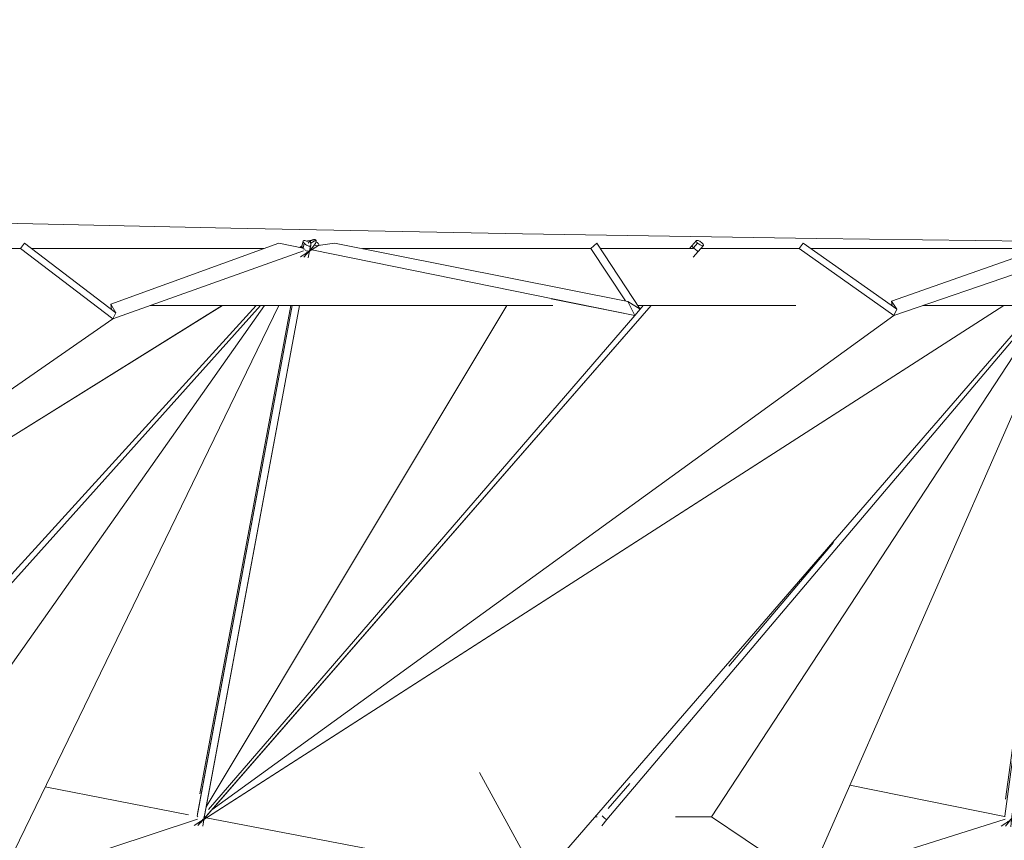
# Model space of a CAD drawing. Header units: inches. Extents: x 424 to 2043, y -237 to 445.
# Tile 215 of 256: x 597.13 to 604.06, y 228.41 to 234.18. Entities that reach past the tile are written whole.
import ezdxf

# ---------------------------------------------------------------- set-up
doc = ezdxf.new("R2010")
doc.units = ezdxf.units.IN
doc.header["$MEASUREMENT"] = 0
for name, color, linetype, lineweight in [('A-FLOR', 192, 'Continuous', 9), ('A-GLAZ-CURT', 52, 'Continuous', 9), ('A-ROOF', 132, 'Continuous', 9), ('A-WALL', 113, 'Continuous', 9)]:
    doc.layers.add(name, color=color, linetype=linetype, lineweight=lineweight)

# ---------------------------------------------------------------- blocks, each defined once
blk = doc.blocks.new('Family2 - Family2-157033-East')
at = {"layer": 'A-GLAZ-CURT'}
for p, q in [((59.3131, 17.6198), (59.2953, 17.6087)), ((59.4092, 17.6605), (59.3733, 17.6381)), ((59.301, 17.5416), (59.3224, 17.5549)), ((59.325, 17.5404), (59.3853, 17.6076)), ((52.9309, 13.5809), (58.7511, 17.1997)), ((58.9897, 17.1997), (55.2762, 13.1212)), ((58.9897, 17.1997), (55.2762, 13.1212)), ((55.7714, 13.58), (59.0193, 17.1997))]:
    blk.add_line(p, q, dxfattribs=at)
for points, knots in [([(59.4092, 17.6605), (59.4101, 17.6596), (59.4113, 17.6576), (59.412, 17.6536), (59.4115, 17.6494), (59.4104, 17.6457), (59.409, 17.6417), (59.4069, 17.6373), (59.4043, 17.6327), (59.402, 17.6291), (59.3995, 17.6253), (59.3967, 17.6214), (59.3936, 17.6174), (59.3903, 17.6134), (59.3868, 17.6094), (59.3831, 17.6052), (59.3792, 17.601), (59.3751, 17.5969), (59.3709, 17.5928), (59.3665, 17.5886), (59.3621, 17.5847), (59.3592, 17.5822), (59.3578, 17.581)], [0, 0, 0, 0, 0.0416667, 0.0833333, 0.125, 0.1458333, 0.1666667, 0.2083333, 0.2291667, 0.25, 0.2708333, 0.2916667, 0.3125, 0.3333333, 0.3541667, 0.375, 0.3958333, 0.4166667, 0.4375, 0.4583333, 0.4791667, 0.4978546, 0.4978546, 0.4978546, 0.4978546]), ([(59.3677, 17.653), (59.3687, 17.6535), (59.3711, 17.6548), (59.3749, 17.6565), (59.379, 17.6583), (59.3842, 17.6604), (59.3891, 17.6619), (59.3934, 17.6629), (59.3975, 17.6635), (59.402, 17.6636), (59.4063, 17.6627), (59.4084, 17.6613), (59.4092, 17.6605)], [0.7152991, 0.7152991, 0.7152991, 0.7152991, 0.7291667, 0.75, 0.7708333, 0.7916667, 0.8333333, 0.8541667, 0.875, 0.9166667, 0.9583333, 1, 1, 1, 1]), ([(59.3319, 17.5611), (59.3308, 17.5603), (59.3293, 17.5594), (59.3279, 17.5584), (59.3275, 17.5582)], [0.61104977, 0.61104977, 0.61104977, 0.61104977, 0.625, 0.62986714, 0.62986714, 0.62986714, 0.62986714]), ([(59.3466, 17.5719), (59.3455, 17.571), (59.3427, 17.5688), (59.3394, 17.5664), (59.3373, 17.5649), (59.3369, 17.5646)], [0.54698295, 0.54698295, 0.54698295, 0.54698295, 0.5625, 0.58333333, 0.58931479, 0.58931479, 0.58931479, 0.58931479])]:
    blk.add_open_spline(points, degree=3, knots=knots, dxfattribs=at)
blk.add_open_spline([(59.3573, 17.5806), (59.3569, 17.5802), (59.3565, 17.5799), (59.3561, 17.5796)], degree=3, dxfattribs=at)
blk = doc.blocks.new('Family2 - Family2-157035-East')
at = {"layer": 'A-GLAZ-CURT'}
for p, q in [((58.5794, 13.5384), (58.6426, 13.6108)), ((58.5525, 13.5392), (58.5748, 13.5531))]:
    blk.add_line(p, q, dxfattribs=at)
for points, knots in [([(58.6322, 13.5996), (58.6317, 13.5991), (58.6297, 13.5971), (58.6268, 13.5942), (58.6244, 13.5919), (58.6234, 13.5909)], [0.40815195, 0.40815195, 0.40815195, 0.40815195, 0.41666667, 0.4375, 0.45112098, 0.45112098, 0.45112098, 0.45112098]), ([(58.648, 13.6173), (58.6473, 13.6165), (58.6455, 13.6142), (58.6424, 13.6106), (58.6393, 13.6071), (58.6374, 13.6051), (58.6368, 13.6044)], [0.32024736, 0.32024736, 0.32024736, 0.32024736, 0.33333333, 0.35416667, 0.375, 0.38467864, 0.38467864, 0.38467864, 0.38467864]), ([(58.5951, 13.5671), (58.5945, 13.5667), (58.5935, 13.5659), (58.5925, 13.5651), (58.592, 13.5648)], [0.57601792, 0.57601792, 0.57601792, 0.57601792, 0.58333333, 0.5891945, 0.5891945, 0.5891945, 0.5891945])]:
    blk.add_open_spline(points, degree=3, knots=knots, dxfattribs=at)
for points in [[(58.6126, 13.5812), (58.6122, 13.5809), (58.6118, 13.5805), (58.6113, 13.5801)], [(58.6151, 13.5834), (58.6145, 13.5829), (58.6139, 13.5824), (58.6133, 13.5819)]]:
    blk.add_open_spline(points, degree=3, dxfattribs=at)
blk = doc.blocks.new('Family2 - Family2-157036-East')
at = {"layer": 'A-GLAZ-CURT'}
for p, q in [((64.7977, 17.6192), (64.781, 17.6085)), ((64.8925, 17.6618), (64.8565, 17.6387)), ((64.7825, 17.5382), (64.807, 17.5539)), ((64.8096, 17.5374), (64.8711, 17.6101)), ((58.6203, 13.5817), (64.2556, 17.1999)), ((64.4925, 17.1999), (60.9822, 13.1468)), ((64.4925, 17.1999), (60.9822, 13.1468)), ((61.4605, 13.5806), (64.5239, 17.1999)), ((63.0556, 15.5316), (62.3186, 14.6609)), ((60.5632, 13.9118), (60.9822, 13.1468)), ((60.9822, 13.1468), (60.5632, 13.9118)), ((61.6203, 13.8359), (61.4698, 13.6581)), ((58.6146, 13.5335), (58.6214, 13.5833)), ((60.9822, 13.1468), (58.6372, 13.5925)), ((60.9822, 13.1468), (58.6372, 13.5925)), ((61.4231, 13.5364), (61.4605, 13.5806)), ((60.3852, 13.2487), (60.9822, 13.1468)), ((60.9822, 13.1468), (60.3852, 13.2487)), ((58.5188, 13.2), (58.0321, 9.6045)), ((58.5089, 13.2), (58.0381, 9.7219)), ((58.058, 9.5608), (61.1383, 13.2)), ((58.0851, 9.6218), (58.5695, 13.2)), ((60.089, 13.2), (58.0926, 9.6681)), ((61.0821, 13.2), (59.9111, 11.8166)), ((58.1122, 9.6544), (60.9822, 13.1468)), ((58.1122, 9.6544), (60.9822, 13.1468)), ((59.7147, 11.5845), (59.154, 10.9221)), ((58.0926, 9.6681), (58.0911, 9.6664))]:
    blk.add_line(p, q, dxfattribs=at)
blk.add_ellipse((61.4376, 13.6), major_axis=(-0.0229, 0.0194), ratio=0.09125, start_param=1.124845, end_param=3.21924, dxfattribs=at)
for points, knots in [([(64.8925, 17.6618), (64.8934, 17.661), (64.8947, 17.659), (64.8955, 17.6551), (64.8952, 17.651), (64.8942, 17.6473), (64.8929, 17.6434), (64.891, 17.639), (64.8885, 17.6343), (64.8864, 17.6307), (64.884, 17.6269), (64.8813, 17.623), (64.8783, 17.619), (64.8752, 17.615), (64.8718, 17.6109), (64.8682, 17.6067), (64.8644, 17.6024), (64.8605, 17.5982), (64.8564, 17.594), (64.8521, 17.5898), (64.8482, 17.5861), (64.8458, 17.5839), (64.8448, 17.583)], [0, 0, 0, 0, 0.0416667, 0.0833333, 0.125, 0.1458333, 0.1666667, 0.2083333, 0.2291667, 0.25, 0.2708333, 0.2916667, 0.3125, 0.3333333, 0.3541667, 0.375, 0.3958333, 0.4166667, 0.4375, 0.4583333, 0.4791667, 0.4926126, 0.4926126, 0.4926126, 0.4926126]), ([(64.8521, 17.6536), (64.8528, 17.6539), (64.8548, 17.655), (64.8582, 17.6567), (64.8622, 17.6586), (64.8674, 17.6608), (64.8723, 17.6625), (64.8766, 17.6636), (64.8807, 17.6643), (64.8852, 17.6646), (64.8895, 17.6638), (64.8917, 17.6626), (64.8925, 17.6618)], [0.720175, 0.720175, 0.720175, 0.720175, 0.7291667, 0.75, 0.7708333, 0.7916667, 0.8333333, 0.8541667, 0.875, 0.9166667, 0.9583333, 1, 1, 1, 1]), ([(64.816, 17.5599), (64.8157, 17.5597), (64.8141, 17.5586), (64.8126, 17.5576), (64.8113, 17.5567)], [0.62155104, 0.62155104, 0.62155104, 0.62155104, 0.625, 0.6422541, 0.6422541, 0.6422541, 0.6422541]), ([(64.8327, 17.5727), (64.8316, 17.5717), (64.8289, 17.5695), (64.8257, 17.5671), (64.8237, 17.5656), (64.8233, 17.5652)], [0.54735054, 0.54735054, 0.54735054, 0.54735054, 0.5625, 0.58333333, 0.58931735, 0.58931735, 0.58931735, 0.58931735]), ([(58.0728, 9.5835), (58.073, 9.584), (58.0739, 9.5857), (58.0747, 9.5874), (58.0752, 9.5886), (58.0752, 9.5886)], [0.5112594, 0.5112594, 0.5112594, 0.5112594, 0.52083333, 0.54166667, 0.54167372, 0.54167372, 0.54167372, 0.54167372]), ([(58.0829, 9.6103), (58.0835, 9.6127), (58.0843, 9.6166), (58.0849, 9.6203), (58.0851, 9.6218)], [0.66666667, 0.66666667, 0.66666667, 0.66666667, 0.70833333, 0.73509485, 0.73509485, 0.73509485, 0.73509485])]:
    blk.add_open_spline(points, degree=3, knots=knots, dxfattribs=at)
for points in [[(64.8432, 17.5816), (64.8428, 17.5812), (64.8424, 17.5809), (64.8419, 17.5805)], [(58.5774, 13.6013), (58.5766, 13.602), (58.5759, 13.6026), (58.5751, 13.6033)], [(58.6205, 13.5818), (58.6204, 13.5817), (58.6204, 13.5817), (58.6203, 13.5817)], [(58.0782, 9.5958), (58.079, 9.5979), (58.0798, 9.6), (58.0805, 9.6021)]]:
    blk.add_open_spline(points, degree=3, dxfattribs=at)
blk = doc.blocks.new('Family2 - Family2-157038-East')
at = {"layer": 'A-GLAZ-CURT'}
for p, q in [((64.2667, 13.5342), (64.3317, 13.6135)), ((64.2367, 13.5353), (64.2627, 13.552)), ((58.0797, 9.5822), (63.7144, 13.2)), ((63.9561, 13.2), (60.5105, 9.165)), ((63.9561, 13.2), (60.5105, 9.165)), ((61.021, 9.581), (63.9923, 13.2)), ((61.711, 10.4904), (61.0379, 9.6705)), ((60.0704, 9.9216), (60.5105, 9.165)), ((60.5105, 9.165), (60.0704, 9.9216)), ((58.0762, 9.5308), (58.0806, 9.5837)), ((60.5105, 9.165), (58.0973, 9.5935)), ((60.5105, 9.165), (58.0973, 9.5935)), ((60.9818, 9.5332), (61.021, 9.581)), ((59.9049, 9.2504), (60.5105, 9.165)), ((60.5105, 9.165), (59.9049, 9.2504)), ((57.988, 9.2), (57.6844, 5.608)), ((57.997, 9.2), (57.6931, 5.6051)), ((57.7198, 5.56), (60.7082, 9.2)), ((57.746, 5.6245), (58.0482, 9.2)), ((59.6275, 9.2), (57.7535, 5.6702)), ((57.773, 5.6558), (60.5105, 9.165)), ((57.773, 5.6558), (60.5105, 9.165)), ((60.0131, 8.4223), (59.243, 7.4843)), ((58.5794, 6.676), (58.3691, 6.4199)), ((57.7535, 5.6702), (57.7494, 5.6651))]:
    blk.add_line(p, q, dxfattribs=at)
blk.add_ellipse((60.9978, 9.6), major_axis=(-0.0232, 0.019), ratio=0.070233, start_param=1.092963, end_param=3.187358, dxfattribs=at)
for points, knots in [([(64.3211, 13.6013), (64.3205, 13.6007), (64.3185, 13.5986), (64.3156, 13.5956), (64.3133, 13.5932), (64.3124, 13.5923)], [0.40701591, 0.40701591, 0.40701591, 0.40701591, 0.41666667, 0.4375, 0.4508046, 0.4508046, 0.4508046, 0.4508046]), ([(64.3361, 13.619), (64.3355, 13.6181), (64.3337, 13.6159), (64.3307, 13.6122), (64.3278, 13.6087), (64.3259, 13.6067), (64.3254, 13.606)], [0.32010817, 0.32010817, 0.32010817, 0.32010817, 0.33333333, 0.35416667, 0.375, 0.38418611, 0.38418611, 0.38418611, 0.38418611]), ([(64.2848, 13.5679), (64.2842, 13.5675), (64.2832, 13.5666), (64.2821, 13.5658), (64.2817, 13.5655)], [0.57569802, 0.57569802, 0.57569802, 0.57569802, 0.58333333, 0.58946881, 0.58946881, 0.58946881, 0.58946881]), ([(57.7436, 5.6099), (57.7437, 5.6104), (57.7441, 5.6119), (57.7446, 5.6147), (57.7451, 5.6173), (57.7453, 5.6186), (57.7453, 5.6188)], [0.6595742, 0.6595742, 0.6595742, 0.6595742, 0.66666667, 0.6875, 0.70833333, 0.71219921, 0.71219921, 0.71219921, 0.71219921]), ([(57.7347, 5.5844), (57.735, 5.5849), (57.7357, 5.5864), (57.7364, 5.5881), (57.7368, 5.5892)], [0.51216471, 0.51216471, 0.51216471, 0.51216471, 0.52083333, 0.54039749, 0.54039749, 0.54039749, 0.54039749])]:
    blk.add_open_spline(points, degree=3, knots=knots, dxfattribs=at)
for points in [[(64.3018, 13.5823), (64.3014, 13.5819), (64.3009, 13.5815), (64.3005, 13.5811)], [(58.0355, 9.6017), (58.0345, 9.6025), (58.0336, 9.6032), (58.0327, 9.604)], [(58.0797, 9.5822), (58.0796, 9.5822), (58.0796, 9.5821), (58.0795, 9.5821)], [(57.746, 5.6245), (57.746, 5.6246), (57.746, 5.6248), (57.746, 5.6249)], [(57.7397, 5.5966), (57.7405, 5.5989), (57.7412, 5.6012), (57.7419, 5.6034)]]:
    blk.add_open_spline(points, degree=3, dxfattribs=at)
blk = doc.blocks.new('Family2 - Family2-157058-East')
at = {"layer": 'A-GLAZ-CURT'}
for p, q in [((59.3122, 17.616), (59.3092, 17.6127)), ((59.3681, 17.6522), (59.3563, 17.639)), ((59.3567, 17.5359), (59.3724, 17.6202)), ((59.325, 17.5404), (59.343, 17.5605)), ((55.7714, 13.58), (59.0193, 17.1997)), ((56.5087, 13.6), (59.0488, 17.1997)), ((59.1485, 17.1997), (57.1685, 13.1204)), ((59.1485, 17.1997), (57.1685, 13.1204)), ((59.2433, 17.1997), (58.577, 13.6213)), ((59.2331, 17.1997), (58.5932, 13.763)), ((58.6206, 13.5827), (59.2941, 17.1997)), ((58.5131, 13.6153), (57.504, 13.8117)), ((57.1685, 13.1204), (58.5769, 13.584)), ((57.1685, 13.1204), (58.5769, 13.584)), ((58.5525, 13.5392), (58.6194, 13.5809))]:
    blk.add_line(p, q, dxfattribs=at)
for points, knots in [([(59.3483, 17.6522), (59.349, 17.6526), (59.3511, 17.6537), (59.3539, 17.6548), (59.3566, 17.6554), (59.3592, 17.6558), (59.3622, 17.6556), (59.3654, 17.6544), (59.3673, 17.653), (59.3681, 17.6522)], [0.7735543, 0.7735543, 0.7735543, 0.7735543, 0.7916667, 0.8333333, 0.8541667, 0.875, 0.9166667, 0.9583333, 1, 1, 1, 1]), ([(59.3681, 17.6522), (59.369, 17.6513), (59.3705, 17.6493), (59.3722, 17.6455), (59.3731, 17.6417), (59.3735, 17.6382), (59.3738, 17.6346), (59.3737, 17.6307), (59.3734, 17.6272), (59.3733, 17.6259), (59.3732, 17.6256)], [0, 0, 0, 0, 0.0416667, 0.0833333, 0.125, 0.1458333, 0.1666667, 0.2083333, 0.2291667, 0.2343009, 0.2343009, 0.2343009, 0.2343009]), ([(59.3489, 17.5677), (59.3482, 17.5667), (59.3467, 17.5648), (59.3439, 17.5615), (59.3419, 17.5593), (59.3407, 17.5581)], [0.58333333, 0.58333333, 0.58333333, 0.58333333, 0.60416667, 0.625, 0.65796747, 0.65796747, 0.65796747, 0.65796747]), ([(59.3566, 17.5793), (59.3562, 17.5786), (59.3553, 17.5771), (59.3544, 17.5756), (59.3539, 17.5749)], [0.50765776, 0.50765776, 0.50765776, 0.50765776, 0.52083333, 0.53555752, 0.53555752, 0.53555752, 0.53555752])]:
    blk.add_open_spline(points, degree=3, knots=knots, dxfattribs=at)
blk = doc.blocks.new('Family2 - Family2-157061-East')
at = {"layer": 'A-GLAZ-CURT'}
for p, q in [((58.6146, 13.5335), (58.6267, 13.6229)), ((58.5794, 13.5384), (58.5981, 13.5598))]:
    blk.add_line(p, q, dxfattribs=at)
for points, knots in [([(58.6047, 13.5683), (58.604, 13.5673), (58.6026, 13.5653), (58.6, 13.562), (58.5981, 13.5598), (58.5969, 13.5585)], [0.58333333, 0.58333333, 0.58333333, 0.58333333, 0.60416667, 0.625, 0.65775584, 0.65775584, 0.65775584, 0.65775584]), ([(58.6118, 13.5798), (58.6115, 13.5791), (58.6106, 13.5776), (58.6098, 13.5761), (58.6093, 13.5753)], [0.50899953, 0.50899953, 0.50899953, 0.50899953, 0.52083333, 0.53663401, 0.53663401, 0.53663401, 0.53663401])]:
    blk.add_open_spline(points, degree=3, knots=knots, dxfattribs=at)
blk = doc.blocks.new('Family2 - Family2-157062-East')
at = {"layer": 'A-GLAZ-CURT'}
for p, q in [((64.8508, 17.6525), (64.8405, 17.6404)), ((64.8444, 17.532), (64.8565, 17.6218)), ((64.7964, 17.6146), (64.7941, 17.612)), ((64.8096, 17.5374), (64.8294, 17.5608)), ((61.4605, 13.5806), (64.5239, 17.1999)), ((62.1972, 13.6), (64.5544, 17.1999)), ((64.6523, 17.1999), (62.8745, 13.146)), ((64.6523, 17.1999), (62.8745, 13.146)), ((64.7488, 17.1999), (64.2621, 13.6049)), ((64.7389, 17.1999), (64.2686, 13.7254)), ((64.3099, 13.5833), (64.7994, 17.1999)), ((63.0556, 15.5316), (62.3186, 14.6609)), ((61.6203, 13.8359), (61.4698, 13.6581)), ((64.2604, 13.6036), (63.171, 13.8221)), ((62.8745, 13.146), (62.1972, 13.6)), ((62.8745, 13.146), (62.1972, 13.6)), ((64.2621, 13.6046), (64.2607, 13.6038)), ((61.4231, 13.5364), (61.4605, 13.5806)), ((62.8745, 13.146), (64.2651, 13.5839)), ((62.8745, 13.146), (64.2651, 13.5839)), ((64.2367, 13.5353), (64.3088, 13.5817)), ((58.0356, 9.5539), (63.7144, 13.2)), ((58.0997, 9.6101), (61.1383, 13.2)), ((61.0821, 13.2), (59.9111, 11.8166)), ((58.1327, 9.6488), (62.8745, 13.146)), ((58.1327, 9.6488), (62.8745, 13.146)), ((59.7147, 11.5845), (59.154, 10.9221)), ((58.0926, 9.6681), (58.0911, 9.6664))]:
    blk.add_line(p, q, dxfattribs=at)
blk.add_ellipse((61.4376, 13.6), major_axis=(-0.0229, 0.0194), ratio=0.09125, start_param=1.124845, end_param=3.21924, dxfattribs=at)
for points, knots in [([(64.8324, 17.6525), (64.8326, 17.6526), (64.8342, 17.6535), (64.8365, 17.6545), (64.8392, 17.6553), (64.8417, 17.6557), (64.8448, 17.6556), (64.848, 17.6546), (64.8499, 17.6533), (64.8508, 17.6525)], [0.7857988, 0.7857988, 0.7857988, 0.7857988, 0.7916667, 0.8333333, 0.8541667, 0.875, 0.9166667, 0.9583333, 1, 1, 1, 1]), ([(64.8508, 17.6525), (64.8517, 17.6517), (64.8532, 17.6498), (64.8551, 17.6461), (64.8562, 17.6423), (64.8568, 17.639), (64.8572, 17.6354), (64.8573, 17.6318), (64.8572, 17.629), (64.8571, 17.6283)], [0, 0, 0, 0, 0.0416667, 0.0833333, 0.125, 0.1458333, 0.1666667, 0.2083333, 0.2226321, 0.2226321, 0.2226321, 0.2226321]), ([(64.8354, 17.5686), (64.834, 17.5667), (64.8315, 17.5632), (64.8289, 17.5601), (64.8277, 17.5589)], [0.58333333, 0.58333333, 0.58333333, 0.58333333, 0.625, 0.65763605, 0.65763605, 0.65763605, 0.65763605]), ([(64.8425, 17.5802), (64.8421, 17.5796), (64.8413, 17.578), (64.8404, 17.5765), (64.8399, 17.5757)], [0.50839212, 0.50839212, 0.50839212, 0.50839212, 0.52083333, 0.53679446, 0.53679446, 0.53679446, 0.53679446]), ([(58.0514, 9.5649), (58.052, 9.5653), (58.0542, 9.567), (58.0573, 9.5694), (58.0599, 9.5715), (58.0609, 9.5723)], [0.40870365, 0.40870365, 0.40870365, 0.40870365, 0.41666667, 0.4375, 0.45077422, 0.45077422, 0.45077422, 0.45077422]), ([(58.0876, 9.5967), (58.0881, 9.5972), (58.0893, 9.5985), (58.0905, 9.5998), (58.0912, 9.6005)], [0.5756673, 0.5756673, 0.5756673, 0.5756673, 0.58333333, 0.59470105, 0.59470105, 0.59470105, 0.59470105]), ([(58.0935, 9.6029), (58.0946, 9.6042), (58.097, 9.6068), (58.0995, 9.6097), (58.1008, 9.6114), (58.1011, 9.6116)], [0.60673565, 0.60673565, 0.60673565, 0.60673565, 0.625, 0.64583333, 0.64984946, 0.64984946, 0.64984946, 0.64984946]), ([(58.039, 9.5561), (58.039, 9.5561), (58.0406, 9.5572), (58.0422, 9.5582), (58.0437, 9.5593)], [0.35363311, 0.35363311, 0.35363311, 0.35363311, 0.35416667, 0.37464182, 0.37464182, 0.37464182, 0.37464182])]:
    blk.add_open_spline(points, degree=3, knots=knots, dxfattribs=at)
blk.add_open_spline([(58.0718, 9.5816), (58.0726, 9.5823), (58.0733, 9.5829), (58.074, 9.5836)], degree=3, dxfattribs=at)
blk = doc.blocks.new('Family2 - Family2-157064-East')
at = {"layer": 'A-GLAZ-CURT'}
for p, q in [((70.2819, 17.6184), (70.2667, 17.6083)), ((70.2834, 17.6194), (70.2822, 17.6186)), ((70.3758, 17.6631), (70.3398, 17.6393)), ((70.2626, 17.5336), (70.2917, 17.5528)), ((70.2885, 17.6052), (70.2868, 17.6041)), ((70.2935, 17.533), (70.3569, 17.6127)), ((64.3098, 13.5826), (69.76, 17.2)), ((69.9952, 17.2), (66.6884, 13.1754)), ((69.9952, 17.2), (66.6884, 13.1754)), ((67.1496, 13.5813), (70.0286, 17.2)), ((68.7672, 15.6841), (68.6777, 15.5717)), ((68.2962, 15.0922), (67.8591, 14.5428)), ((66.239, 13.9232), (66.6884, 13.1754)), ((66.6884, 13.1754), (66.239, 13.9232)), ((64.3707, 13.623), (64.6452, 13.6679)), ((67.1852, 13.6958), (67.1148, 13.6073)), ((66.6884, 13.1754), (64.3266, 13.5937)), ((66.6884, 13.1754), (64.3266, 13.5937)), ((67.1148, 13.6073), (67.109, 13.6)), ((64.306, 13.529), (64.3106, 13.5839)), ((67.1102, 13.5318), (67.1496, 13.5813)), ((66.0706, 13.2512), (66.6884, 13.1754)), ((66.6884, 13.1754), (66.0706, 13.2512)), ((64.2179, 13.2), (63.9187, 9.6596)), ((64.2276, 13.2), (63.9237, 9.6049)), ((63.9511, 9.561), (66.8462, 13.2)), ((63.9758, 9.6233), (64.2782, 13.2)), ((65.8005, 13.2), (63.9813, 9.6685)), ((64.0015, 9.6555), (66.6884, 13.1754)), ((64.0015, 9.6555), (66.6884, 13.1754)), ((66.2537, 12.5249), (65.5115, 11.592)), ((64.9238, 10.8533), (64.7274, 10.6065)), ((63.981, 9.6683), (63.9794, 9.6663))]:
    blk.add_line(p, q, dxfattribs=at)
blk.add_ellipse((67.1261, 13.6), major_axis=(-0.0235, 0.0187), ratio=0.048572, start_param=1.109033, end_param=3.203428, dxfattribs=at)
for points, knots in [([(70.3758, 17.6631), (70.3767, 17.6624), (70.3781, 17.6605), (70.379, 17.6567), (70.3788, 17.6527), (70.378, 17.649), (70.3768, 17.6451), (70.3751, 17.6408), (70.3727, 17.6361), (70.3707, 17.6325), (70.3684, 17.6287), (70.3658, 17.6248), (70.363, 17.6207), (70.36, 17.6167), (70.3568, 17.6125), (70.3533, 17.6082), (70.3496, 17.604), (70.3458, 17.5997), (70.3419, 17.5954), (70.3377, 17.5912), (70.3339, 17.5873), (70.3315, 17.585), (70.3305, 17.5841)], [0, 0, 0, 0, 0.0416667, 0.0833333, 0.125, 0.1458333, 0.1666667, 0.2083333, 0.2291667, 0.25, 0.2708333, 0.2916667, 0.3125, 0.3333333, 0.3541667, 0.375, 0.3958333, 0.4166667, 0.4375, 0.4583333, 0.4791667, 0.4934121, 0.4934121, 0.4934121, 0.4934121]), ([(70.3363, 17.654), (70.3367, 17.6542), (70.3384, 17.6552), (70.3415, 17.6569), (70.3455, 17.6589), (70.3506, 17.6612), (70.3554, 17.663), (70.3598, 17.6643), (70.3638, 17.6652), (70.3683, 17.6656), (70.3727, 17.665), (70.3749, 17.6639), (70.3758, 17.6631)], [0.7241388, 0.7241388, 0.7241388, 0.7241388, 0.7291667, 0.75, 0.7708333, 0.7916667, 0.8333333, 0.8541667, 0.875, 0.9166667, 0.9583333, 1, 1, 1, 1]), ([(70.3004, 17.5589), (70.2993, 17.5581), (70.2975, 17.5568), (70.2956, 17.5555), (70.2949, 17.555)], [0.63107579, 0.63107579, 0.63107579, 0.63107579, 0.64583333, 0.65642422, 0.65642422, 0.65642422, 0.65642422]), ([(70.3188, 17.5735), (70.3177, 17.5726), (70.3151, 17.5704), (70.312, 17.5679), (70.3101, 17.5663), (70.3096, 17.5659)], [0.54774246, 0.54774246, 0.54774246, 0.54774246, 0.5625, 0.58333333, 0.58949885, 0.58949885, 0.58949885, 0.58949885]), ([(63.9738, 9.6103), (63.9739, 9.6107), (63.9742, 9.6123), (63.9748, 9.615), (63.9754, 9.619), (63.9757, 9.6217), (63.9758, 9.6233)], [0.65973908, 0.65973908, 0.65973908, 0.65973908, 0.66666667, 0.6875, 0.70833333, 0.73809616, 0.73809616, 0.73809616, 0.73809616])]:
    blk.add_open_spline(points, degree=3, knots=knots, dxfattribs=at)
for points in [[(64.2649, 13.6027), (64.2644, 13.6031), (64.2639, 13.6035), (64.2634, 13.6039)], [(64.3098, 13.5826), (64.3098, 13.5825), (64.3098, 13.5825), (64.3097, 13.5825)], [(63.9653, 9.5848), (63.966, 9.5864), (63.9667, 9.588), (63.9674, 9.5896)], [(63.9701, 9.597), (63.9709, 9.5993), (63.9716, 9.6016), (63.9722, 9.6039)]]:
    blk.add_open_spline(points, degree=3, dxfattribs=at)
blk = doc.blocks.new('Family2 - Family2-157067-East')
at = {"layer": 'A-GLAZ-CURT'}
for p, q in [((69.9536, 13.5291), (70.0208, 13.6164)), ((69.9199, 13.5305), (69.9505, 13.5508)), ((63.9726, 9.5831), (69.4219, 13.2)), ((69.6619, 13.2), (66.4199, 9.1958)), ((69.6619, 13.2), (66.4199, 9.1958)), ((66.9134, 9.5817), (69.7002, 13.2)), ((65.9496, 9.9316), (66.4199, 9.1958)), ((66.4199, 9.1958), (65.9496, 9.9316)), ((63.9712, 9.5255), (63.9732, 9.5843)), ((66.4199, 9.1958), (63.99, 9.5947)), ((66.4199, 9.1958), (63.99, 9.5947)), ((66.8719, 9.5277), (66.9134, 9.5817)), ((65.7934, 9.2525), (66.4199, 9.1958)), ((66.4199, 9.1958), (65.7934, 9.2525)), ((63.9002, 9.2), (63.7795, 5.6151)), ((63.9091, 9.2), (63.7879, 5.6056)), ((63.8162, 5.5603), (66.6195, 9.2)), ((63.8399, 5.626), (63.9603, 9.2)), ((65.5424, 9.2), (63.8457, 5.6711)), ((63.865, 5.6562), (66.4199, 9.1958)), ((63.865, 5.6562), (66.4199, 9.1958)), ((66.5636, 9.2), (64.323, 6.2908)), ((63.8457, 5.6711), (63.8412, 5.6652))]:
    blk.add_line(p, q, dxfattribs=at)
blk.add_ellipse((66.8897, 9.6), major_axis=(-0.0238, 0.0183), ratio=0.026285, start_param=1.075623, end_param=3.170019, dxfattribs=at)
for points, knots in [([(70.0095, 13.6027), (70.009, 13.6021), (70.0071, 13.6001), (70.0044, 13.5971), (70.0022, 13.5947), (70.0013, 13.5938)], [0.40813975, 0.40813975, 0.40813975, 0.40813975, 0.41666667, 0.4375, 0.45047539, 0.45047539, 0.45047539, 0.45047539]), ([(70.0234, 13.6198), (70.023, 13.6192), (70.0216, 13.6173), (70.019, 13.614), (70.0165, 13.6109), (70.0151, 13.6092), (70.0149, 13.609)], [0.32536524, 0.32536524, 0.32536524, 0.32536524, 0.33333333, 0.35416667, 0.375, 0.37817677, 0.37817677, 0.37817677, 0.37817677]), ([(69.9621, 13.559), (69.961, 13.5582), (69.9584, 13.5563), (69.9558, 13.5545), (69.9543, 13.5534)], [0.63145794, 0.63145794, 0.63145794, 0.63145794, 0.64583333, 0.66666667, 0.66666667, 0.66666667, 0.66666667]), ([(69.9806, 13.574), (69.9795, 13.5731), (69.9769, 13.5708), (69.9738, 13.5683), (69.9718, 13.5666), (69.9713, 13.5662)], [0.54812461, 0.54812461, 0.54812461, 0.54812461, 0.5625, 0.58333333, 0.5898856, 0.5898856, 0.5898856, 0.5898856]), ([(63.8384, 5.6124), (63.8386, 5.6136), (63.839, 5.6158), (63.8392, 5.6181), (63.8394, 5.6191)], [0.66666667, 0.66666667, 0.66666667, 0.66666667, 0.6875, 0.70660948, 0.70660948, 0.70660948, 0.70660948]), ([(63.8188, 5.5638), (63.819, 5.5641), (63.8204, 5.5661), (63.822, 5.5687), (63.8235, 5.5712), (63.8237, 5.5716)], [0.37028661, 0.37028661, 0.37028661, 0.37028661, 0.375, 0.41666667, 0.42504662, 0.42504662, 0.42504662, 0.42504662]), ([(63.8306, 5.5858), (63.8312, 5.5874), (63.8319, 5.589), (63.8325, 5.5907), (63.8325, 5.5907)], [0.51307672, 0.51307672, 0.51307672, 0.51307672, 0.54166667, 0.54169138, 0.54169138, 0.54169138, 0.54169138]), ([(63.8349, 5.5979), (63.8356, 5.6004), (63.8363, 5.6028), (63.8369, 5.6053), (63.8369, 5.6053)], [0.58333333, 0.58333333, 0.58333333, 0.58333333, 0.625, 0.62546544, 0.62546544, 0.62546544, 0.62546544])]:
    blk.add_open_spline(points, degree=3, knots=knots, dxfattribs=at)
for points in [[(69.991, 13.5836), (69.9906, 13.5832), (69.9901, 13.5827), (69.9897, 13.5823)], [(63.9259, 9.6034), (63.9253, 9.6038), (63.9247, 9.6042), (63.9242, 9.6046)], [(63.9726, 9.5831), (63.9724, 9.583), (63.9723, 9.583), (63.9722, 9.5829)], [(63.8399, 5.626), (63.8399, 5.626), (63.8399, 5.626), (63.8399, 5.626)], [(63.8154, 5.5592), (63.8157, 5.5595), (63.816, 5.5599), (63.8162, 5.5603)], [(63.827, 5.5779), (63.8279, 5.5796), (63.8287, 5.5813), (63.8294, 5.5831)], [(63.8297, 5.5836), (63.8299, 5.5842), (63.8301, 5.5847), (63.8304, 5.5853)]]:
    blk.add_open_spline(points, degree=3, dxfattribs=at)
blk = doc.blocks.new('Family2 - Family2-157069-East')
at = {"layer": 'A-GLAZ-CURT'}
for p, q in [((64.306, 13.529), (64.314, 13.6245)), ((64.2667, 13.5342), (64.2878, 13.56)), ((61.021, 9.581), (63.9923, 13.2)), ((61.783, 9.6), (64.0253, 13.2)), ((64.1221, 13.2), (62.4705, 9.1641)), ((64.1221, 13.2), (62.4705, 9.1641)), ((64.2179, 13.2), (63.9187, 9.6596)), ((64.2269, 13.2), (63.9231, 9.6055)), ((63.9725, 9.5837), (64.2782, 13.2)), ((61.711, 10.4904), (61.0379, 9.6705)), ((63.9201, 9.6035), (62.7447, 9.8341)), ((60.9818, 9.5332), (61.021, 9.581)), ((62.4705, 9.1641), (61.783, 9.6)), ((62.4705, 9.1641), (61.783, 9.6)), ((62.4705, 9.1641), (63.9252, 9.5835)), ((62.4705, 9.1641), (63.9252, 9.5835)), ((63.8935, 9.5321), (63.9715, 9.5822)), ((63.9231, 9.6052), (63.9203, 9.6034)), ((57.6946, 5.552), (63.3763, 9.2)), ((57.7637, 5.6135), (60.7082, 9.2)), ((57.7918, 5.6478), (62.4705, 9.1641)), ((57.7918, 5.6478), (62.4705, 9.1641)), ((60.0131, 8.4223), (59.243, 7.4843)), ((58.5794, 6.676), (58.3691, 6.4199)), ((57.7535, 5.6702), (57.7494, 5.6651))]:
    blk.add_line(p, q, dxfattribs=at)
blk.add_ellipse((60.9978, 9.6), major_axis=(-0.0232, 0.019), ratio=0.070233, start_param=1.092963, end_param=3.187358, dxfattribs=at)
for points, knots in [([(64.2945, 13.5693), (64.2932, 13.5672), (64.291, 13.564), (64.2887, 13.5611), (64.2878, 13.56)], [0.58333333, 0.58333333, 0.58333333, 0.58333333, 0.625, 0.65209923, 0.65209923, 0.65209923, 0.65209923]), ([(64.3011, 13.5808), (64.3007, 13.5802), (64.3, 13.5786), (64.2991, 13.5771), (64.2986, 13.5762)], [0.5095722, 0.5095722, 0.5095722, 0.5095722, 0.52083333, 0.53789052, 0.53789052, 0.53789052, 0.53789052]), ([(57.6979, 5.5542), (57.6988, 5.5548), (57.7008, 5.5561), (57.7027, 5.5575), (57.7037, 5.5582)], [0.34113586, 0.34113586, 0.34113586, 0.34113586, 0.35416667, 0.36708219, 0.36708219, 0.36708219, 0.36708219]), ([(57.7143, 5.566), (57.7145, 5.5662), (57.7163, 5.5676), (57.7191, 5.5698), (57.7217, 5.5719), (57.7227, 5.5727)], [0.41356452, 0.41356452, 0.41356452, 0.41356452, 0.41666667, 0.4375, 0.45041553, 0.45041553, 0.45041553, 0.45041553]), ([(57.7496, 5.5977), (57.7501, 5.5982), (57.7514, 5.5996), (57.7527, 5.601), (57.7535, 5.6018)], [0.57530474, 0.57530474, 0.57530474, 0.57530474, 0.58333333, 0.59534193, 0.59534193, 0.59534193, 0.59534193]), ([(57.7569, 5.6056), (57.7576, 5.6064), (57.7595, 5.6086), (57.7614, 5.6107), (57.7626, 5.6121)], [0.61368047, 0.61368047, 0.61368047, 0.61368047, 0.625, 0.64545945, 0.64545945, 0.64545945, 0.64545945])]:
    blk.add_open_spline(points, degree=3, knots=knots, dxfattribs=at)
for points in [[(63.9346, 9.5965), (63.935, 9.5962), (63.9354, 9.596), (63.9358, 9.5957)], [(63.942, 9.5919), (63.9424, 9.5917), (63.9428, 9.5914), (63.9433, 9.5912)], [(57.7338, 5.5824), (57.7346, 5.5831), (57.7354, 5.5838), (57.7362, 5.5846)], [(57.7637, 5.6135), (57.7645, 5.6145), (57.7653, 5.6154), (57.766, 5.6164)]]:
    blk.add_open_spline(points, degree=3, dxfattribs=at)
blk = doc.blocks.new('Family2 - Family2-157070-East')
at = {"layer": 'A-GLAZ-CURT'}
for p, q in [((70.3334, 17.6528), (70.3247, 17.6418)), ((70.3324, 17.527), (70.3405, 17.6233)), ((70.2817, 17.6145), (70.2797, 17.612)), ((70.2935, 17.533), (70.3158, 17.561)), ((67.1496, 13.5813), (70.0286, 17.2)), ((67.9169, 13.6517), (70.0599, 17.2)), ((70.1562, 17.2), (68.5807, 13.1746)), ((70.1562, 17.2), (68.5807, 13.1746)), ((70.2446, 17.2), (69.9492, 13.706)), ((70.2542, 17.2), (69.9503, 13.6052)), ((69.9991, 13.5839), (70.3048, 17.2)), ((68.7672, 15.6841), (68.6777, 15.5717)), ((68.2962, 15.0922), (67.8591, 14.5428)), ((69.9478, 13.6036), (68.8382, 13.8325)), ((67.1852, 13.6958), (67.1148, 13.6073)), ((67.1148, 13.6073), (67.109, 13.6)), ((68.5807, 13.1746), (67.8857, 13.6)), ((68.5807, 13.1746), (67.8857, 13.6)), ((69.9503, 13.6052), (69.949, 13.6043)), ((67.1102, 13.5318), (67.1496, 13.5813)), ((68.5807, 13.1746), (69.9534, 13.5838)), ((68.5807, 13.1746), (69.9534, 13.5838)), ((69.9199, 13.5305), (69.9983, 13.5826)), ((63.9269, 9.5528), (69.4219, 13.2)), ((63.9922, 9.6127), (66.8462, 13.2)), ((64.0203, 9.6481), (68.5807, 13.1746)), ((64.0203, 9.6481), (68.5807, 13.1746)), ((66.2537, 12.5249), (65.5115, 11.592)), ((64.9238, 10.8533), (64.7274, 10.6065)), ((63.981, 9.6683), (63.9794, 9.6663))]:
    blk.add_line(p, q, dxfattribs=at)
blk.add_ellipse((67.1261, 13.6), major_axis=(-0.0235, 0.0187), ratio=0.048572, start_param=1.109033, end_param=3.203428, dxfattribs=at)
for points, knots in [([(70.3163, 17.6527), (70.3175, 17.6534), (70.3193, 17.6543), (70.3217, 17.655), (70.3243, 17.6556), (70.3273, 17.6556), (70.3306, 17.6548), (70.3325, 17.6536), (70.3334, 17.6528)], [0.7979691, 0.7979691, 0.7979691, 0.7979691, 0.8333333, 0.8541667, 0.875, 0.9166667, 0.9583333, 1, 1, 1, 1]), ([(70.3334, 17.6528), (70.3343, 17.6521), (70.336, 17.6502), (70.338, 17.6467), (70.3392, 17.6431), (70.34, 17.6398), (70.3405, 17.6363), (70.3408, 17.6333), (70.3408, 17.6312), (70.3408, 17.631)], [0, 0, 0, 0, 0.0416667, 0.0833333, 0.125, 0.1458333, 0.1666667, 0.2083333, 0.2110374, 0.2110374, 0.2110374, 0.2110374]), ([(70.3219, 17.5697), (70.3206, 17.5677), (70.3183, 17.5642), (70.3159, 17.5611), (70.3148, 17.5598)], [0.58333333, 0.58333333, 0.58333333, 0.58333333, 0.625, 0.65730325, 0.65730325, 0.65730325, 0.65730325]), ([(69.9914, 13.5827), (69.9917, 13.5826), (69.9924, 13.5824), (69.9934, 13.5822), (69.9945, 13.5821), (69.9955, 13.582), (69.9963, 13.582), (69.9971, 13.5821), (69.9977, 13.5823), (69.9983, 13.5825), (69.9986, 13.5828), (69.999, 13.5833), (69.9991, 13.5838), (69.9991, 13.5842)], [-0.4933493, -0.4933493, -0.4933493, -0.4933493, -0.4791667, -0.4583333, -0.4375, -0.4166667, -0.3958333, -0.375, -0.3541667, -0.3333333, -0.3125, -0.2916667, -0.25, -0.25, -0.25, -0.25]), ([(63.9445, 9.5656), (63.9451, 9.5661), (63.9472, 9.5678), (63.9502, 9.5703), (63.9527, 9.5724), (63.9537, 9.5732)], [0.40866383, 0.40866383, 0.40866383, 0.40866383, 0.41666667, 0.4375, 0.45044101, 0.45044101, 0.45044101, 0.45044101]), ([(63.9796, 9.5981), (63.9801, 9.5986), (63.9813, 9.6), (63.9826, 9.6014), (63.9833, 9.6022)], [0.57533049, 0.57533049, 0.57533049, 0.57533049, 0.58333333, 0.59546455, 0.59546455, 0.59546455, 0.59546455]), ([(63.986, 9.6052), (63.9869, 9.6062), (63.9889, 9.6087), (63.991, 9.6112), (63.9921, 9.6126), (63.9922, 9.6127)], [0.61036644, 0.61036644, 0.61036644, 0.61036644, 0.625, 0.64583333, 0.64698396, 0.64698396, 0.64698396, 0.64698396]), ([(63.9279, 9.5535), (63.9294, 9.5545), (63.9319, 9.5562), (63.9343, 9.5579), (63.9353, 9.5586)], [0.33333333, 0.33333333, 0.33333333, 0.33333333, 0.35416667, 0.36710768, 0.36710768, 0.36710768, 0.36710768])]:
    blk.add_open_spline(points, degree=3, knots=knots, dxfattribs=at)
for points in [[(70.3284, 17.5813), (70.3276, 17.5797), (70.3268, 17.5781), (70.326, 17.5766)], [(69.9552, 13.6013), (69.9556, 13.6011), (69.956, 13.6008), (69.9563, 13.6005)], [(69.9621, 13.5966), (69.9625, 13.5964), (69.9629, 13.5961), (69.9633, 13.5959)], [(69.9695, 13.5922), (69.9699, 13.5919), (69.9704, 13.5917), (69.9708, 13.5915)], [(63.9644, 9.5828), (63.9652, 9.5835), (63.9659, 9.5843), (63.9667, 9.585)]]:
    blk.add_open_spline(points, degree=3, dxfattribs=at)

msp = doc.modelspace()

# ---------------------------------------------------------------- linework, layer by layer
at = {"layer": 'A-FLOR'}
for p, q in [((601.1795, 228.571), (601.1968, 228.571)), ((601.7477, 228.571), (602.002, 228.571))]:
    msp.add_line(p, q, dxfattribs=at)
at = {"layer": 'A-GLAZ-CURT'}
for p, q in [((599.1248, 232.6243), (599.1164, 232.5887)), ((599.175, 232.6272), (599.1707, 232.6244)), ((601.8952, 232.6276), (601.863, 232.5907)), ((601.8952, 232.6276), (601.863, 232.5907)), ((597.1343, 232.571), (597.1622, 232.6088)), ((597.7836, 232.0768), (597.1343, 232.571)), ((597.7836, 232.0768), (597.1343, 232.571)), ((597.1622, 232.6088), (597.8057, 232.1197)), ((598.9538, 232.6088), (597.7699, 232.1797)), ((597.7836, 232.0768), (599.1283, 232.5555)), ((597.7836, 232.0768), (599.1283, 232.5555)), ((599.1246, 232.5748), (598.9538, 232.6088)), ((599.1177, 232.5906), (599.1001, 232.5797)), ((599.1059, 232.5126), (599.1683, 232.5514)), ((599.1157, 232.5882), (599.1136, 232.577)), ((599.119, 232.5912), (599.1168, 232.5898)), ((599.1324, 232.6088), (599.1243, 232.5748)), ((599.1616, 232.5068), (599.1703, 232.5538)), ((599.1692, 232.5521), (599.2332, 232.5932)), ((599.1696, 232.5532), (599.1791, 232.5933)), ((601.4615, 232.1014), (599.1854, 232.5626)), ((601.4615, 232.1014), (599.1854, 232.5626)), ((599.2309, 232.5919), (599.3469, 232.6102)), ((599.3469, 232.6102), (601.4111, 232.1992)), ((601.1516, 232.571), (601.1931, 232.6102)), ((601.3948, 232.2025), (601.1516, 232.571)), ((601.3948, 232.2025), (601.1516, 232.571)), ((601.1931, 232.6102), (601.4996, 232.1447)), ((601.863, 232.5907), (601.8458, 232.571)), ((601.863, 232.5907), (601.8458, 232.571)), ((601.8744, 232.5766), (601.8695, 232.571)), ((601.8744, 232.5766), (601.8695, 232.571)), ((601.8724, 232.5102), (601.9082, 232.5512)), ((601.8724, 232.5102), (601.9082, 232.5512)), ((601.9037, 232.6102), (601.8744, 232.5766)), ((601.9037, 232.6102), (601.8744, 232.5766)), ((601.9082, 232.5512), (601.9444, 232.5928)), ((601.9082, 232.5512), (601.9444, 232.5928)), ((602.6195, 232.571), (602.6465, 232.6102)), ((603.2862, 232.1006), (602.6195, 232.571)), ((603.2862, 232.1006), (602.6195, 232.571)), ((602.6465, 232.6102), (603.3069, 232.1448)), ((604.4362, 232.6102), (603.2689, 232.2017)), ((603.2862, 232.1006), (604.6132, 232.5553)), ((603.2862, 232.1006), (604.6132, 232.5553)), ((601.4615, 232.1014), (600.8733, 232.2178)), ((600.8733, 232.2178), (601.4615, 232.1014)), ((601.4615, 232.1014), (601.4111, 232.1992)), ((601.4111, 232.1992), (601.4996, 232.1447)), ((601.4111, 232.1992), (601.4615, 232.1014)), ((603.2747, 232.1675), (603.2689, 232.2017)), ((603.2689, 232.2017), (603.3069, 232.1448)), ((603.2689, 232.2017), (603.2747, 232.1675)), ((592.6966, 228.5275), (598.5559, 232.1706)), ((597.7748, 232.1432), (597.7699, 232.1797)), ((597.7699, 232.1797), (597.8057, 232.1197)), ((597.7699, 232.1797), (597.7748, 232.1432)), ((599.0488, 232.1707), (598.3793, 228.5749)), ((598.3847, 228.5266), (604.0605, 232.1708)), ((599.0379, 232.1707), (598.398, 228.7339)), ((598.4044, 228.5325), (601.5765, 232.1708)), ((598.4323, 228.59), (599.099, 232.1707)), ((600.5589, 232.1707), (598.4423, 228.6413)), ((598.444, 228.5779), (601.5765, 232.1708)), ((601.4996, 232.1447), (601.4615, 232.1014)), ((601.4996, 232.1447), (601.4615, 232.1014)), ((601.5206, 232.1708), (601.4989, 232.1459)), ((601.5206, 232.1708), (601.4989, 232.1459)), ((603.3069, 232.1448), (603.2862, 232.1006)), ((603.3069, 232.1448), (603.2862, 232.1006)), ((592.7963, 228.6208), (597.7836, 232.0768)), ((592.7963, 228.6208), (597.7836, 232.0768)), ((597.8057, 232.1197), (597.7836, 232.0768)), ((597.8057, 232.1197), (597.7836, 232.0768)), ((598.4596, 228.6239), (601.4615, 232.1014)), ((598.4596, 228.6239), (601.4615, 232.1014)), ((598.4813, 228.6206), (603.2862, 232.1006)), ((598.4813, 228.6206), (603.2862, 232.1006))]:
    msp.add_line(p, q, dxfattribs=at)
at = {"layer": 'A-GLAZ-CURT', "flags": 128}
for points in [[(599.1324, 232.6088), (599.1286, 232.6133), (599.1261, 232.6175), (599.1248, 232.6213), (599.1248, 232.6245), (599.1263, 232.6268), (599.129, 232.6283), (599.1329, 232.6288), (599.1377, 232.6283), (599.1432, 232.6268), (599.1492, 232.6245), (599.1522, 232.623)], [(599.1723, 232.6237), (599.1736, 232.626), (599.1762, 232.6278), (599.1798, 232.6289), (599.1843, 232.6293)], [(599.2157, 232.6199), (599.2198, 232.6175), (599.225, 232.6139), (599.2293, 232.6102)], [(601.9037, 232.6102), (601.8994, 232.6148), (601.8963, 232.6191), (601.8946, 232.6228), (601.8944, 232.6259), (601.8956, 232.628), (601.8982, 232.6291), (601.9021, 232.6291), (601.907, 232.628), (601.9126, 232.6259), (601.9187, 232.6228), (601.9248, 232.6191), (601.9307, 232.6148), (601.9359, 232.6102)], [(601.9037, 232.6102), (601.8994, 232.6148), (601.8963, 232.6191), (601.8946, 232.6228), (601.8944, 232.6259), (601.8956, 232.628), (601.8982, 232.6291), (601.9021, 232.6291), (601.907, 232.628), (601.9126, 232.6259), (601.9187, 232.6228), (601.9248, 232.6191), (601.9307, 232.6148), (601.9359, 232.6102)], [(599.1782, 232.5994), (599.1791, 232.5963), (599.1791, 232.5932), (599.1776, 232.5908), (599.1749, 232.5893), (599.171, 232.5888), (599.1662, 232.5893), (599.1607, 232.5908), (599.1547, 232.5932), (599.1486, 232.5963), (599.1426, 232.6001), (599.1371, 232.6043), (599.1324, 232.6088)], [(599.2293, 232.6102), (599.2327, 232.6065), (599.235, 232.6029), (599.2361, 232.5996), (599.2359, 232.5967), (599.2346, 232.5944), (599.232, 232.5926), (599.2284, 232.5915), (599.2239, 232.5911), (599.2186, 232.5915), (599.2127, 232.5926), (599.2066, 232.5944), (599.2035, 232.5954)], [(601.9359, 232.6102), (601.9401, 232.6056), (601.9432, 232.6013), (601.9449, 232.5976), (601.9452, 232.5945), (601.944, 232.5924), (601.9414, 232.5913), (601.9375, 232.5913), (601.9326, 232.5924), (601.9269, 232.5945), (601.9209, 232.5976), (601.9147, 232.6013), (601.9089, 232.6056), (601.9037, 232.6102)], [(601.9359, 232.6102), (601.9401, 232.6056), (601.9432, 232.6013), (601.9449, 232.5976), (601.9452, 232.5945), (601.944, 232.5924), (601.9414, 232.5913), (601.9375, 232.5913), (601.9326, 232.5924), (601.9269, 232.5945), (601.9209, 232.5976), (601.9147, 232.6013), (601.9089, 232.6056), (601.9037, 232.6102)]]:
    msp.add_lwpolyline(points, dxfattribs=at)
at = {"layer": 'A-GLAZ-CURT'}
for start_param, end_param in [(0, 1.154896), (0, 1.154896), (1.154896, 3.249291), (1.154896, 3.249291)]:
    msp.add_ellipse((601.8856, 232.571), major_axis=(-0.0226, 0.0197), ratio=0.111611, start_param=start_param, end_param=end_param, dxfattribs=at)
for points, knots in [([(599.1166, 232.5843), (599.1163, 232.5848), (599.116, 232.5856), (599.1157, 232.5866), (599.1156, 232.587), (599.1156, 232.5873)], [-0.82649541, -0.82649541, -0.82649541, -0.82649541, -0.79166667, -0.77083333, -0.75111932, -0.75111932, -0.75111932, -0.75111932]), ([(599.1164, 232.5887), (599.1163, 232.5884), (599.1162, 232.5878), (599.1163, 232.5869), (599.1164, 232.5864), (599.1165, 232.5862)], [-0.28127366, -0.28127366, -0.28127366, -0.28127366, -0.25, -0.22916667, -0.21364962, -0.21364962, -0.21364962, -0.21364962]), ([(599.1241, 232.575), (599.1224, 232.5767), (599.1201, 232.5791), (599.1179, 232.582), (599.1171, 232.5833), (599.1168, 232.5838)], [-1, -1, -1, -1, -0.9166667, -0.875, -0.8369165, -0.8369165, -0.8369165, -0.8369165]), ([(599.1502, 232.5554), (599.1507, 232.5551), (599.1517, 232.5546), (599.1526, 232.5542), (599.153, 232.554)], [-0.66666667, -0.66666667, -0.66666667, -0.66666667, -0.64583333, -0.63031629, -0.63031629, -0.63031629, -0.63031629]), ([(599.157, 232.5524), (599.1574, 232.5523), (599.1581, 232.552), (599.1588, 232.5518), (599.1591, 232.5517)], [-0.57704559, -0.57704559, -0.57704559, -0.57704559, -0.5625, -0.54698295, -0.54698295, -0.54698295, -0.54698295]), ([(599.1655, 232.5515), (599.1654, 232.5515), (599.1649, 232.5516), (599.164, 232.5517), (599.1632, 232.5518), (599.1628, 232.5519)], [-0.55105102, -0.55105102, -0.55105102, -0.55105102, -0.54166667, -0.52083333, -0.5, -0.5, -0.5, -0.5]), ([(599.1692, 232.5521), (599.1692, 232.5521), (599.169, 232.552), (599.1685, 232.5518), (599.1678, 232.5516), (599.1673, 232.5515), (599.167, 232.5515)], [-0.65003224, -0.65003224, -0.65003224, -0.65003224, -0.64583333, -0.625, -0.60416667, -0.58333333, -0.58333333, -0.58333333, -0.58333333]), ([(598.43, 228.5805), (598.4307, 228.5829), (598.4317, 228.587), (598.4325, 228.591), (598.4327, 228.5926)], [0.66666667, 0.66666667, 0.66666667, 0.66666667, 0.70833333, 0.73922985, 0.73922985, 0.73922985, 0.73922985]), ([(598.3863, 228.5277), (598.3876, 228.5285), (598.3896, 228.5298), (598.3915, 228.5312), (598.3921, 228.5316)], [0.35730556, 0.35730556, 0.35730556, 0.35730556, 0.375, 0.38344218, 0.38344218, 0.38344218, 0.38344218]), ([(598.3977, 228.5356), (598.3983, 228.5361), (598.4005, 228.5377), (598.4037, 228.5401), (598.4063, 228.5421), (598.4073, 228.5429)], [0.40836903, 0.40836903, 0.40836903, 0.40836903, 0.41666667, 0.4375, 0.45112098, 0.45112098, 0.45112098, 0.45112098]), ([(598.4189, 228.5536), (598.4193, 228.5542), (598.4201, 228.5557), (598.4209, 228.5573), (598.4214, 228.5583)], [0.51039573, 0.51039573, 0.51039573, 0.51039573, 0.52083333, 0.53803467, 0.53803467, 0.53803467, 0.53803467]), ([(598.4252, 228.5667), (598.4256, 228.5677), (598.4264, 228.5696), (598.427, 228.5714), (598.4274, 228.5723)], [0.58720985, 0.58720985, 0.58720985, 0.58720985, 0.60416667, 0.61928207, 0.61928207, 0.61928207, 0.61928207]), ([(598.4337, 228.5667), (598.4341, 228.5672), (598.4353, 228.5684), (598.4364, 228.5696), (598.4371, 228.5703)], [0.57601792, 0.57601792, 0.57601792, 0.57601792, 0.58333333, 0.59410685, 0.59410685, 0.59410685, 0.59410685]), ([(598.439, 228.5723), (598.4403, 228.5736), (598.4428, 228.5764), (598.4453, 228.5793), (598.4466, 228.5809), (598.4467, 228.5811)], [0.6042402, 0.6042402, 0.6042402, 0.6042402, 0.625, 0.64583333, 0.6485056, 0.6485056, 0.6485056, 0.6485056])]:
    msp.add_open_spline(points, degree=3, knots=knots, dxfattribs=at)
for points in [[(599.1286, 232.571), (599.127, 232.5723), (599.1256, 232.5736), (599.1243, 232.5748)], [(599.1299, 232.5692), (599.1307, 232.5685), (599.1317, 232.5677), (599.1326, 232.5669)], [(599.1363, 232.564), (599.1373, 232.5633), (599.1383, 232.5626), (599.1393, 232.5619)], [(599.1433, 232.5593), (599.1443, 232.5587), (599.1453, 232.5581), (599.1463, 232.5575)], [(598.418, 228.5519), (598.4187, 228.5525), (598.4193, 228.5531), (598.4199, 228.5536)]]:
    msp.add_open_spline(points, degree=3, dxfattribs=at)
at = {"layer": 'A-ROOF'}
for p, q in [((596.441, 232.571), (597.1343, 232.571)), ((599.544, 232.571), (601.1516, 232.571)), ((601.2189, 232.571), (601.8695, 232.571)), ((601.9251, 232.571), (602.6195, 232.571)), ((602.7021, 232.571), (604.3241, 232.571))]:
    msp.add_line(p, q, dxfattribs=at)
at = {"layer": 'A-ROOF', "flags": 128}
for points in [[(567.1118, 234.1825), (567.8363, 234.1279), (569.6474, 233.9978), (571.473, 233.8731), (573.3134, 233.7538), (575.1685, 233.6399), (577.0385, 233.5315), (578.9234, 233.4287), (580.8234, 233.3314), (582.7385, 233.2398), (584.6689, 233.1538), (586.6145, 233.0735), (588.5756, 232.999), (590.5522, 232.9303), (592.5443, 232.8675), (594.5522, 232.8105), (596.5758, 232.7595), (598.6153, 232.7145), (600.6707, 232.6755), (602.7422, 232.6426), (604.6066, 232.6187)], [(597.212, 232.571), (598.2288, 232.571), (598.8495, 232.571)]]:
    msp.add_lwpolyline(points, dxfattribs=at)
at = {"layer": 'A-ROOF'}
for points in [[(600.8832, 232.1707), (599.9378, 232.1707), (598.9924, 232.1707), (598.047, 232.1706)], [(602.5964, 232.1708), (602.2251, 232.1708), (601.8538, 232.1708), (601.4825, 232.1708)], [(606.3655, 232.1709), (605.4074, 232.1709), (604.4493, 232.1709), (603.4912, 232.1708)]]:
    msp.add_open_spline(points, degree=3, dxfattribs=at)
at = {"layer": 'A-WALL', "flags": 128}
msp.add_lwpolyline([(598.8495, 232.571), (598.2288, 232.571), (597.212, 232.571)], dxfattribs=at)

# ---------------------------------------------------------------- block references
at = {"layer": 'A-GLAZ-CURT'}
for name in ['Family2 - Family2-157058-East', 'Family2 - Family2-157033-East', 'Family2 - Family2-157036-East', 'Family2 - Family2-157062-East', 'Family2 - Family2-157064-East', 'Family2 - Family2-157070-East', 'Family2 - Family2-157061-East', 'Family2 - Family2-157069-East', 'Family2 - Family2-157035-East', 'Family2 - Family2-157038-East', 'Family2 - Family2-157067-East']:
    msp.add_blockref(name, (539.8049, 214.971), dxfattribs=at)

doc.saveas('drawing.dxf')
